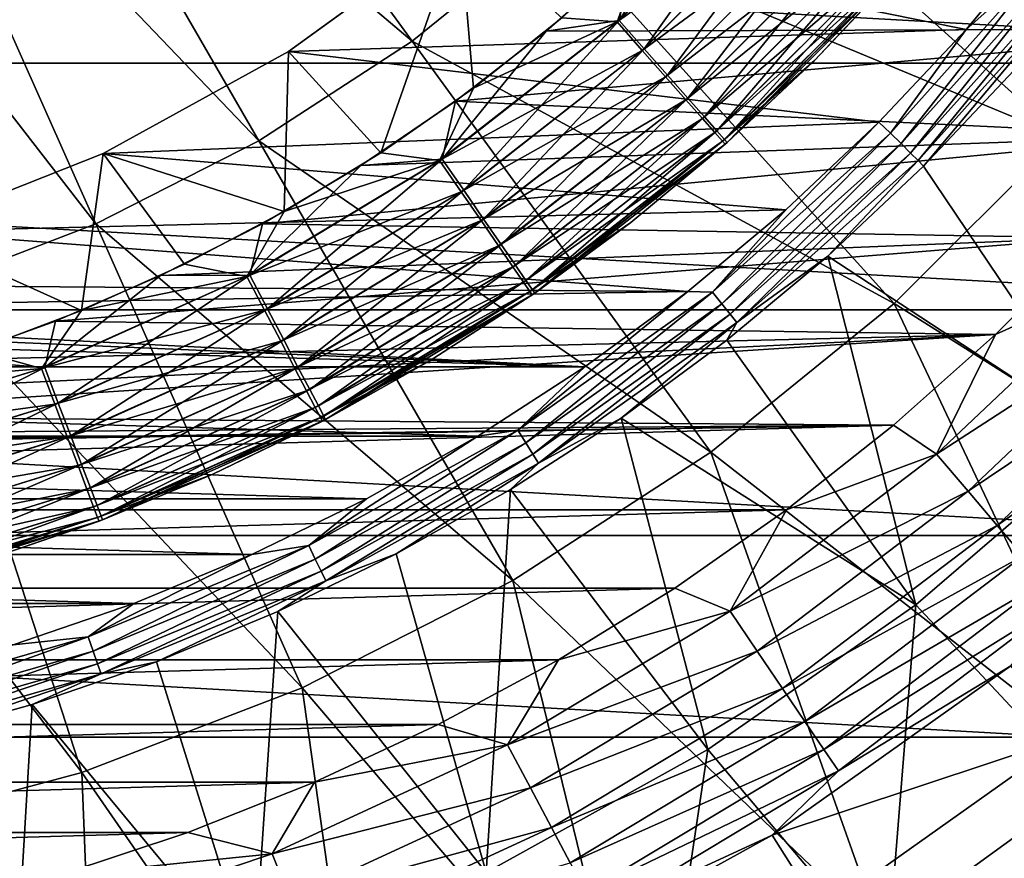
# Model space of a CAD drawing. Header units: metres. Extents: x -101 to 101, y -261 to 23.
# Tile 238 of 256: x 81.2 to 88.5, y -16.54 to -10.32. Entities that reach past the tile are written whole.
import ezdxf

# ---------------------------------------------------------------- set-up
doc = ezdxf.new("R2010")
doc.units = ezdxf.units.M
doc.layers.add('solid_505151_K2442K1000C34', color=7, linetype='CONTINUOUS')

msp = doc.modelspace()

# ---------------------------------------------------------------- linework, layer by layer
at = {"layer": 'solid_505151_K2442K1000C34'}
for points in [[(84.112808, -10.478127, 106.793419), (81.852814, -7.367516, 107.663673), (81.053375, -7.886677, 107.663673)], [(84.112808, -10.478127, 106.793419), (85.166367, -9.624972, 106.793419), (81.852814, -7.367516, 107.663673)], [(82.975838, -11.216482, 106.793419), (81.053375, -7.886677, 107.663673), (80.204048, -8.31943, 107.663673)], [(82.975838, -11.216482, 106.793419), (84.112808, -10.478127, 106.793419), (81.053375, -7.886677, 107.663673)], [(81.767921, -11.831946, 106.793419), (80.204048, -8.31943, 107.663673), (79.31414, -8.661035, 107.663673)], [(81.767921, -11.831946, 106.793419), (82.975838, -11.216482, 106.793419), (80.204048, -8.31943, 107.663673)], [(93.434448, -10.640695, -4), (59.565556, -10.640695, -4), (58.480629, -8.67768, -4)], [(94.519371, -8.67768, -4), (93.434448, -10.640695, -4), (58.480629, -8.67768, -4)], [(80.502289, -12.317778, 106.793419), (81.767921, -11.831946, 106.793419), (79.31414, -8.661035, 107.663673)], [(88.922478, -11.18525, 105.622948), (86.124969, -8.666365, 106.793419), (85.166367, -9.624972, 106.793419)], [(88.922478, -11.18525, 105.622948), (90.023605, -9.825474, 105.622948), (86.124969, -8.666365, 106.793419)], [(85.631348, -10.334777, 59.471519), (86.812225, -9.156807, 59.471519), (85.844254, -9.743457, 59.5)], [(87.022919, -9.343889, 59.386379), (86.812225, -9.156807, 59.471519), (85.631348, -10.334777, 59.471519)], [(86.341034, -9.241425), (86.823936, -9.146209, 0.028822), (85.64621, -10.323936, 0.028822)], [(85.832985, -10.534762, 0.114293), (85.64621, -10.323936, 0.028822), (86.823936, -9.146209, 0.028822)], [(87.03476, -9.332986, 0.114293), (85.832985, -10.534762, 0.114293), (86.823936, -9.146209, 0.028822)], [(85.741341, -9.841112), (86.341034, -9.241425), (85.64621, -10.323936, 0.028822)], [(86.005096, -10.729037, 0.253123), (85.832985, -10.534762, 0.114293), (87.03476, -9.332986, 0.114293)], [(87.229034, -9.505097, 0.253123), (86.005096, -10.729037, 0.253123), (87.03476, -9.332986, 0.114293)], [(87.022919, -9.343889, 59.386379), (85.631348, -10.334777, 59.471519), (85.817909, -10.545927, 59.386379)], [(87.022919, -9.343889, 59.386379), (85.817909, -10.545927, 59.386379), (87.217117, -9.516331, 59.247852)], [(90.452782, -10.385335), (91.033089, -9.556399), (85.741341, -9.841112)], [(85.817909, -10.545927, 59.386379), (85.989876, -10.740551, 59.247852), (87.217117, -9.516331, 59.247852)], [(87.217117, -9.516331, 59.247852), (85.989876, -10.740551, 59.247852), (87.387352, -9.66749, 59.061279)], [(86.155914, -10.899279, 0.439965), (86.005096, -10.729037, 0.253123), (87.229034, -9.505097, 0.253123)], [(87.399277, -9.655918, 0.439965), (86.155914, -10.899279, 0.439965), (87.229034, -9.505097, 0.253123)], [(84.467545, -9.631625, 59.5), (83.1978, -10.554106, 59.5), (83.880333, -11.304008, 59.5)], [(83.197861, -10.554075, 59.599998), (83.1978, -10.554106, 59.5), (84.467545, -9.631625, 59.5)], [(84.467812, -9.6314, 59.599998), (83.197861, -10.554075, 59.599998), (84.467545, -9.631625, 59.5)], [(88.21949, -10.390147, 59.599998), (83.197861, -10.554075, 59.599998), (84.467812, -9.6314, 59.599998)], [(84.467545, -9.631625, 59.5), (83.880333, -11.304008, 59.5), (84.566826, -10.824798, 59.5)], [(87.685249, -12.422479, 105.622948), (85.166367, -9.624972, 106.793419), (84.112808, -10.478127, 106.793419)], [(84.467545, -9.631625, 59.5), (84.566826, -10.824798, 59.5), (85.222305, -10.303947, 59.5)], [(88.825508, -9.663512, 59.599998), (88.21949, -10.390147, 59.599998), (84.467812, -9.6314, 59.599998)], [(87.685249, -12.422479, 105.622948), (88.922478, -11.18525, 105.622948), (85.166367, -9.624972, 106.793419)], [(85.989876, -10.740551, 59.247852), (86.140617, -10.911157, 59.061279), (87.387352, -9.66749, 59.061279)], [(87.387352, -9.66749, 59.061279), (86.140617, -10.911157, 59.061279), (87.527061, -9.791547, 58.833836)], [(86.27964, -11.038931, 0.667624), (86.155914, -10.899279, 0.439965), (87.399277, -9.655918, 0.439965)], [(87.538933, -9.779639, 0.667624), (86.27964, -11.038931, 0.667624), (87.399277, -9.655918, 0.439965)], [(88.837288, -9.838659, 59.614094), (88.21949, -10.390147, 59.599998), (88.825508, -9.663512, 59.599998)], [(85.631348, -10.334777, 59.471519), (85.844254, -9.743457, 59.5), (85.222305, -10.303947, 59.5)], [(85.105179, -10.401959), (85.741341, -9.841112), (85.64621, -10.323936, 0.028822)], [(90.452782, -10.385335), (85.741341, -9.841112), (85.105179, -10.401959)], [(86.140617, -10.911157, 59.061279), (86.264328, -11.051173, 58.833839), (87.527061, -9.791547, 58.833836)], [(87.527061, -9.791547, 58.833836), (86.264328, -11.051173, 58.833839), (87.630875, -9.883725, 58.574287)], [(86.371498, -11.142617, 0.927336), (86.27964, -11.038931, 0.667624), (87.538933, -9.779639, 0.667624)], [(87.642616, -9.871497, 0.927336), (86.371498, -11.142617, 0.927336), (87.538933, -9.779639, 0.667624)], [(88.837288, -9.838659, 59.614094), (87.658134, -11.158134, 59.614094), (88.21949, -10.390147, 59.599998)], [(87.736862, -11.236858, 59.655628), (87.658134, -11.158134, 59.614094), (88.837288, -9.838659, 59.614094)], [(88.924332, -9.908074, 59.655628), (87.736862, -11.236858, 59.655628), (88.837288, -9.838659, 59.614094)], [(86.264328, -11.051173, 58.833839), (86.356247, -11.15521, 58.574287), (87.630875, -9.883725, 58.574287)], [(87.630875, -9.883725, 58.574287), (86.356247, -11.15521, 58.574287), (87.694786, -9.940475, 58.292625)], [(86.427956, -11.206345, 1.209098), (86.371498, -11.142617, 0.927336), (87.642616, -9.871497, 0.927336)], [(87.706345, -9.927956, 1.209098), (86.427956, -11.206345, 1.209098), (87.642616, -9.871497, 0.927336)], [(87.806427, -11.306429, 59.722267), (87.736862, -11.236858, 59.655628), (88.924332, -9.908074, 59.655628)], [(89.001251, -9.969419, 59.722267), (87.806427, -11.306429, 59.722267), (88.924332, -9.908074, 59.655628)], [(86.356247, -11.15521, 58.574287), (86.412842, -11.21926, 58.292625), (87.694786, -9.940475, 58.292625)], [(87.694786, -9.940475, 58.292625), (86.412842, -11.21926, 58.292625), (87.716324, -9.95962, 58)], [(86.412842, -11.21926, 58.292625), (87.093506, -10.619678, 58), (87.716324, -9.95962, 58)], [(87.706345, -9.927956, 1.209098), (86.446838, -11.227661, 1.5), (86.427956, -11.206345, 1.209098)], [(87.706345, -9.927956, 1.209098), (87.727661, -9.946839, 1.5), (86.446838, -11.227661, 1.5)], [(86.446838, -11.227661, 1.5), (87.727661, -9.946839, 1.5), (87.093506, -10.619678, 58)], [(87.727661, -9.946839, 1.5), (87.716324, -9.95962, 58), (87.093506, -10.619678, 58)], [(87.862915, -11.362916, 59.810238), (87.806427, -11.306429, 59.722267), (89.001251, -9.969419, 59.722267)], [(89.063713, -10.019225, 59.810238), (87.862915, -11.362916, 59.810238), (89.001251, -9.969419, 59.722267)], [(89.063713, -10.019225, 59.810238), (87.903023, -11.402986, 59.914131), (87.862915, -11.362916, 59.810238)], [(89.063713, -10.019225, 59.810238), (88.570709, -10.693686, 59.914131), (87.903023, -11.402986, 59.914131)], [(84.316895, -11.361569, 59.471519), (85.631348, -10.334777, 59.471519), (84.566826, -10.824798, 59.5)], [(85.817909, -10.545927, 59.386379), (85.631348, -10.334777, 59.471519), (84.316895, -11.361569, 59.471519)], [(85.105179, -10.401959), (85.64621, -10.323936, 0.028822), (84.335114, -11.351116, 0.028822)], [(84.49511, -11.582919, 0.114293), (84.335114, -11.351116, 0.028822), (85.64621, -10.323936, 0.028822)], [(85.832985, -10.534762, 0.114293), (84.49511, -11.582919, 0.114293), (85.64621, -10.323936, 0.028822)], [(85.631348, -10.334777, 59.471519), (85.222305, -10.303947, 59.5), (84.566826, -10.824798, 59.5)], [(88.21949, -10.390147, 59.599998), (87.57077, -11.07879, 59.599998), (83.197861, -10.554075, 59.599998)], [(84.435059, -10.921756), (85.105179, -10.401959), (84.335114, -11.351116, 0.028822)], [(90.452782, -10.385335), (85.105179, -10.401959), (84.435059, -10.921756)], [(89.825264, -11.17912), (90.452782, -10.385335), (84.435059, -10.921756)], [(87.658134, -11.158134, 59.614094), (87.57077, -11.07879, 59.599998), (88.21949, -10.390147, 59.599998)], [(86.32547, -13.523604, 105.622948), (84.112808, -10.478127, 106.793419), (82.975838, -11.216482, 106.793419)], [(86.32547, -13.523604, 105.622948), (87.685249, -12.422479, 105.622948), (84.112808, -10.478127, 106.793419)], [(83.197861, -10.554075, 59.599998), (81.822289, -11.310313, 59.599998), (83.1978, -10.554106, 59.5)], [(87.57077, -11.07879, 59.599998), (81.822289, -11.310313, 59.599998), (83.197861, -10.554075, 59.599998)], [(81.822289, -11.310313, 59.599998), (81.822342, -11.310305, 59.5), (83.1978, -10.554106, 59.5)], [(83.1978, -10.554106, 59.5), (81.822342, -11.310305, 59.5), (83.165466, -11.739738, 59.5)], [(83.1978, -10.554106, 59.5), (83.165466, -11.739738, 59.5), (83.880333, -11.304008, 59.5)], [(85.817909, -10.545927, 59.386379), (84.316895, -11.361569, 59.471519), (84.476601, -11.593699, 59.386379)], [(85.817909, -10.545927, 59.386379), (84.476601, -11.593699, 59.386379), (85.989876, -10.740551, 59.247852)], [(84.642555, -11.796523, 0.253123), (84.49511, -11.582919, 0.114293), (85.832985, -10.534762, 0.114293)], [(86.005096, -10.729037, 0.253123), (84.642555, -11.796523, 0.253123), (85.832985, -10.534762, 0.114293)], [(92.136597, -12.469823, -4), (60.8634, -12.469823, -4), (59.565556, -10.640695, -4)], [(93.434448, -10.640695, -4), (92.136597, -12.469823, -4), (59.565556, -10.640695, -4)], [(86.412842, -11.21926, 58.292625), (86.431915, -11.240867, 58), (87.093506, -10.619678, 58)], [(86.446838, -11.227661, 1.5), (87.093506, -10.619678, 58), (86.431915, -11.240867, 58)], [(89.269341, -13.433341, 66.448959), (87.903023, -11.402986, 59.914131), (88.570709, -10.693686, 59.914131)], [(84.476601, -11.593699, 59.386379), (84.62381, -11.807659, 59.247856), (85.989876, -10.740551, 59.247852)], [(85.989876, -10.740551, 59.247852), (84.62381, -11.807659, 59.247856), (86.140617, -10.911157, 59.061279)], [(84.771751, -11.983703, 0.439965), (84.642555, -11.796523, 0.253123), (86.005096, -10.729037, 0.253123)], [(86.155914, -10.899279, 0.439965), (84.771751, -11.983703, 0.439965), (86.005096, -10.729037, 0.253123)], [(84.316895, -11.361569, 59.471519), (84.566826, -10.824798, 59.5), (83.880333, -11.304008, 59.5)], [(83.73362, -11.398449), (84.435059, -10.921756), (84.335114, -11.351116, 0.028822)], [(89.825264, -11.17912), (84.435059, -10.921756), (83.73362, -11.398449)], [(84.62381, -11.807659, 59.247856), (84.752853, -11.995214, 59.061279), (86.140617, -10.911157, 59.061279)], [(86.140617, -10.911157, 59.061279), (84.752853, -11.995214, 59.061279), (86.264328, -11.051173, 58.833839)], [(84.877739, -12.13725, 0.667624), (84.771751, -11.983703, 0.439965), (86.155914, -10.899279, 0.439965)], [(86.27964, -11.038931, 0.667624), (84.877739, -12.13725, 0.667624), (86.155914, -10.899279, 0.439965)], [(87.57077, -11.07879, 59.599998), (86.881737, -11.726938, 59.599998), (81.822289, -11.310313, 59.599998)], [(84.752853, -11.995214, 59.061279), (84.858757, -12.149142, 58.833839), (86.264328, -11.051173, 58.833839)], [(86.264328, -11.051173, 58.833839), (84.858757, -12.149142, 58.833839), (86.356247, -11.15521, 58.574287)], [(84.956429, -12.251252, 0.927336), (84.877739, -12.13725, 0.667624), (86.27964, -11.038931, 0.667624)], [(86.371498, -11.142617, 0.927336), (84.956429, -12.251252, 0.927336), (86.27964, -11.038931, 0.667624)], [(86.338661, -12.337289, 59.614094), (86.881737, -11.726938, 59.599998), (87.57077, -11.07879, 59.599998)], [(87.658134, -11.158134, 59.614094), (86.338661, -12.337289, 59.614094), (87.57077, -11.07879, 59.599998)], [(84.858757, -12.149142, 58.833839), (84.937447, -12.263515, 58.574287), (86.356247, -11.15521, 58.574287)], [(86.356247, -11.15521, 58.574287), (84.937447, -12.263515, 58.574287), (86.412842, -11.21926, 58.292625)], [(85.004791, -12.321321, 1.209098), (84.956429, -12.251252, 0.927336), (86.371498, -11.142617, 0.927336)], [(86.427956, -11.206345, 1.209098), (85.004791, -12.321321, 1.209098), (86.371498, -11.142617, 0.927336)], [(86.408073, -12.424333, 59.655628), (86.338661, -12.337289, 59.614094), (87.658134, -11.158134, 59.614094)], [(87.736862, -11.236858, 59.655628), (86.408073, -12.424333, 59.655628), (87.658134, -11.158134, 59.614094)], [(84.858047, -14.476562, 105.622948), (82.975838, -11.216482, 106.793419), (81.767921, -11.831946, 106.793419)], [(84.858047, -14.476562, 105.622948), (86.32547, -13.523604, 105.622948), (82.975838, -11.216482, 106.793419)], [(89.825264, -11.17912), (83.73362, -11.398449), (83.003632, -11.830157)], [(89.152641, -11.935073), (89.825264, -11.17912), (83.003632, -11.830157)], [(84.937447, -12.263515, 58.574287), (84.985893, -12.333929, 58.292625), (86.412842, -11.21926, 58.292625)], [(86.412842, -11.21926, 58.292625), (84.985893, -12.333929, 58.292625), (86.431915, -11.240867, 58)], [(86.427956, -11.206345, 1.209098), (85.020973, -12.344758, 1.5), (85.004791, -12.321321, 1.209098)], [(86.427956, -11.206345, 1.209098), (86.446838, -11.227661, 1.5), (85.020973, -12.344758, 1.5)], [(85.020973, -12.344758, 1.5), (86.446838, -11.227661, 1.5), (85.733963, -11.820909, 58)], [(86.446838, -11.227661, 1.5), (86.431915, -11.240867, 58), (85.733963, -11.820909, 58)], [(86.469421, -12.501255, 59.722267), (86.408073, -12.424333, 59.655628), (87.736862, -11.236858, 59.655628)], [(87.806427, -11.306429, 59.722267), (86.469421, -12.501255, 59.722267), (87.736862, -11.236858, 59.655628)], [(90.87204, -14.432813, 104.163315), (88.922478, -11.18525, 105.622948), (87.685249, -12.422479, 105.622948)], [(84.316895, -11.361569, 59.471519), (83.880333, -11.304008, 59.5), (83.165466, -11.739738, 59.5)], [(84.985893, -12.333929, 58.292625), (85.733963, -11.820909, 58), (86.431915, -11.240867, 58)], [(86.519226, -12.563711, 59.810238), (86.469421, -12.501255, 59.722267), (87.806427, -11.306429, 59.722267)], [(87.862915, -11.362916, 59.810238), (86.519226, -12.563711, 59.810238), (87.806427, -11.306429, 59.722267)], [(81.822342, -11.310305, 59.5), (80.362495, -11.888261, 59.5), (81.661736, -12.474228, 59.5)], [(80.362762, -11.888187, 59.599998), (80.362495, -11.888261, 59.5), (81.822342, -11.310305, 59.5)], [(81.822289, -11.310313, 59.599998), (80.362762, -11.888187, 59.599998), (81.822342, -11.310305, 59.5)], [(86.881737, -11.726938, 59.599998), (80.362762, -11.888187, 59.599998), (81.822289, -11.310313, 59.599998)], [(81.822342, -11.310305, 59.5), (81.661736, -12.474228, 59.5), (82.424988, -12.130309, 59.5)], [(81.822342, -11.310305, 59.5), (82.424988, -12.130309, 59.5), (83.165466, -11.739738, 59.5)], [(82.8881, -12.222165, 59.471519), (84.316895, -11.361569, 59.471519), (83.165466, -11.739738, 59.5)], [(84.476601, -11.593699, 59.386379), (84.316895, -11.361569, 59.471519), (82.8881, -12.222165, 59.471519)], [(83.73362, -11.398449), (84.335114, -11.351116, 0.028822), (82.90976, -12.212772, 0.028822)], [(83.040649, -12.462172, 0.114293), (82.90976, -12.212772, 0.028822), (84.335114, -11.351116, 0.028822)], [(84.49511, -11.582919, 0.114293), (83.040649, -12.462172, 0.114293), (84.335114, -11.351116, 0.028822)], [(87.862915, -11.362916, 59.810238), (87.193726, -12.070678, 59.914131), (86.519226, -12.563711, 59.810238)], [(87.862915, -11.362916, 59.810238), (87.903023, -11.402986, 59.914131), (87.193726, -12.070678, 59.914131)], [(83.003632, -11.830157), (83.73362, -11.398449), (82.90976, -12.212772, 0.028822)], [(89.269341, -13.433341, 66.448959), (87.193726, -12.070678, 59.914131), (87.903023, -11.402986, 59.914131)], [(84.476601, -11.593699, 59.386379), (82.8881, -12.222165, 59.471519), (83.018616, -12.471877, 59.386379)], [(84.476601, -11.593699, 59.386379), (83.018616, -12.471877, 59.386379), (84.62381, -11.807659, 59.247856)], [(83.16127, -12.69199, 0.253123), (83.040649, -12.462172, 0.114293), (84.49511, -11.582919, 0.114293)], [(84.642555, -11.796523, 0.253123), (83.16127, -12.69199, 0.253123), (84.49511, -11.582919, 0.114293)], [(86.881737, -11.726938, 59.599998), (86.154915, -12.332244, 59.599998), (80.362762, -11.888187, 59.599998)], [(82.8881, -12.222165, 59.471519), (83.165466, -11.739738, 59.5), (82.424988, -12.130309, 59.5)], [(86.338661, -12.337289, 59.614094), (86.154915, -12.332244, 59.599998), (86.881737, -11.726938, 59.599998)], [(83.018616, -12.471877, 59.386379), (83.138916, -12.702044, 59.247856), (84.62381, -11.807659, 59.247856)], [(84.62381, -11.807659, 59.247856), (83.138916, -12.702044, 59.247856), (84.752853, -11.995214, 59.061279)], [(83.266968, -12.893377, 0.439965), (83.16127, -12.69199, 0.253123), (84.642555, -11.796523, 0.253123)], [(84.771751, -11.983703, 0.439965), (83.266968, -12.893377, 0.439965), (84.642555, -11.796523, 0.253123)], [(86.154915, -12.332244, 59.599998), (78.842316, -12.278581, 59.599998), (80.362762, -11.888187, 59.599998)], [(80.362495, -11.888261, 59.5), (80.878632, -12.770178, 59.5), (81.661736, -12.474228, 59.5)], [(83.299049, -15.270912, 105.622948), (81.767921, -11.831946, 106.793419), (80.502289, -12.317778, 106.793419)], [(83.299049, -15.270912, 105.622948), (84.858047, -14.476562, 105.622948), (81.767921, -11.831946, 106.793419)], [(82.247986, -12.215178), (83.003632, -11.830157), (82.90976, -12.212772, 0.028822)], [(89.152641, -11.935073), (83.003632, -11.830157), (82.247986, -12.215178)], [(84.985893, -12.333929, 58.292625), (85.00222, -12.357682, 58), (85.733963, -11.820909, 58)], [(85.020973, -12.344758, 1.5), (85.733963, -11.820909, 58), (85.00222, -12.357682, 58)], [(89.152641, -11.935073), (82.247986, -12.215178), (81.46965, -12.551991)], [(88.437202, -12.650633), (89.152641, -11.935073), (81.46965, -12.551991)], [(89.396248, -12.215973, -0.03452), (89.152641, -11.935073), (88.437202, -12.650633)], [(83.138916, -12.702044, 59.247856), (83.24437, -12.903807, 59.061279), (84.752853, -11.995214, 59.061279)], [(84.752853, -11.995214, 59.061279), (83.24437, -12.903807, 59.061279), (84.858757, -12.149142, 58.833839)], [(83.353668, -13.05858, 0.667624), (83.266968, -12.893377, 0.439965), (84.771751, -11.983703, 0.439965)], [(84.877739, -12.13725, 0.667624), (83.353668, -13.05858, 0.667624), (84.771751, -11.983703, 0.439965)], [(87.844803, -14.656272, 66.448959), (86.445404, -12.694327, 59.914131), (87.193726, -12.070678, 59.914131)], [(86.519226, -12.563711, 59.810238), (87.193726, -12.070678, 59.914131), (86.445404, -12.694327, 59.914131)], [(89.269341, -13.433341, 66.448959), (87.844803, -14.656272, 66.448959), (87.193726, -12.070678, 59.914131)], [(82.8881, -12.222165, 59.471519), (82.424988, -12.130309, 59.5), (81.661736, -12.474228, 59.5)], [(83.24437, -12.903807, 59.061279), (83.330917, -13.069394, 58.833839), (84.858757, -12.149142, 58.833839)], [(84.858757, -12.149142, 58.833839), (83.330917, -13.069394, 58.833839), (84.937447, -12.263515, 58.574287)], [(83.418045, -13.181237, 0.927336), (83.353668, -13.05858, 0.667624), (84.877739, -12.13725, 0.667624)], [(84.956429, -12.251252, 0.927336), (83.418045, -13.181237, 0.927336), (84.877739, -12.13725, 0.667624)], [(81.365852, -12.903975, 59.471519), (82.8881, -12.222165, 59.471519), (81.661736, -12.474228, 59.5)], [(83.018616, -12.471877, 59.386379), (82.8881, -12.222165, 59.471519), (81.365852, -12.903975, 59.471519)], [(82.247986, -12.215178), (82.90976, -12.212772, 0.028822), (81.390938, -12.896338, 0.028822)], [(81.490814, -13.159697, 0.114293), (81.390938, -12.896338, 0.028822), (82.90976, -12.212772, 0.028822)], [(81.46965, -12.551991), (82.247986, -12.215178), (81.390938, -12.896338, 0.028822)], [(83.040649, -12.462172, 0.114293), (81.490814, -13.159697, 0.114293), (82.90976, -12.212772, 0.028822)], [(83.457611, -13.256624, 1.209098), (83.418045, -13.181237, 0.927336), (84.956429, -12.251252, 0.927336)], [(85.004791, -12.321321, 1.209098), (83.457611, -13.256624, 1.209098), (84.956429, -12.251252, 0.927336)], [(89.396248, -12.215973, -0.03452), (88.437202, -12.650633), (87.99987, -13.538692, -0.03452)], [(89.396248, -12.215973, -0.03452), (87.99987, -13.538692, -0.03452), (89.657097, -12.463066, -0.137706)], [(86.154915, -12.332244, 59.599998), (77.284904, -12.475332, 59.599998), (78.842316, -12.278581, 59.599998)], [(81.665558, -15.89795, 105.622948), (80.502289, -12.317778, 106.793419), (79.192802, -12.668653, 106.793419)], [(81.665558, -15.89795, 105.622948), (83.299049, -15.270912, 105.622948), (80.502289, -12.317778, 106.793419)], [(83.330917, -13.069394, 58.833839), (83.395226, -13.19243, 58.574291), (84.937447, -12.263515, 58.574287)], [(84.937447, -12.263515, 58.574287), (83.395226, -13.19243, 58.574291), (84.985893, -12.333929, 58.292625)], [(85.004791, -12.321321, 1.209098), (83.470848, -13.28184, 1.5), (83.457611, -13.256624, 1.209098)], [(85.004791, -12.321321, 1.209098), (85.020973, -12.344758, 1.5), (83.470848, -13.28184, 1.5)], [(85.392952, -12.892519, 59.599998), (66.845123, -12.332273, 59.599998), (75.715096, -12.475332, 59.599998)], [(85.392952, -12.892519, 59.599998), (67.607086, -12.892546, 59.599998), (66.845123, -12.332273, 59.599998)], [(86.154915, -12.332244, 59.599998), (85.392952, -12.892519, 59.599998), (77.284904, -12.475332, 59.599998)], [(83.395226, -13.19243, 58.574291), (83.434814, -13.268178, 58.292625), (84.985893, -12.333929, 58.292625)], [(84.985893, -12.333929, 58.292625), (83.434814, -13.268178, 58.292625), (85.00222, -12.357682, 58)], [(83.434814, -13.268178, 58.292625), (84.239349, -12.849222, 58), (85.00222, -12.357682, 58)], [(83.470848, -13.28184, 1.5), (85.020973, -12.344758, 1.5), (84.239349, -12.849222, 58)], [(85.020973, -12.344758, 1.5), (85.00222, -12.357682, 58), (84.239349, -12.849222, 58)], [(84.895454, -13.361295, 59.614094), (85.392952, -12.892519, 59.599998), (86.154915, -12.332244, 59.599998)], [(86.338661, -12.337289, 59.614094), (84.895454, -13.361295, 59.614094), (86.154915, -12.332244, 59.599998)], [(84.954689, -13.455564, 59.655628), (84.895454, -13.361295, 59.614094), (86.338661, -12.337289, 59.614094)], [(86.408073, -12.424333, 59.655628), (84.954689, -13.455564, 59.655628), (86.338661, -12.337289, 59.614094)], [(90.642159, -14.142104, -4), (62.357841, -14.142104, -4), (60.8634, -12.469823, -4)], [(92.136597, -12.469823, -4), (90.642159, -14.142104, -4), (60.8634, -12.469823, -4)], [(85.392952, -12.892519, 59.599998), (75.715096, -12.475332, 59.599998), (77.284904, -12.475332, 59.599998)], [(81.365852, -12.903975, 59.471519), (81.661736, -12.474228, 59.5), (80.878632, -12.770178, 59.5)], [(83.018616, -12.471877, 59.386379), (81.365852, -12.903975, 59.471519), (81.465271, -13.167616, 59.386379)], [(83.018616, -12.471877, 59.386379), (81.465271, -13.167616, 59.386379), (83.138916, -12.702044, 59.247856)], [(81.582855, -13.402378, 0.253123), (81.490814, -13.159697, 0.114293), (83.040649, -12.462172, 0.114293)], [(83.16127, -12.69199, 0.253123), (81.582855, -13.402378, 0.253123), (83.040649, -12.462172, 0.114293)], [(85.007034, -13.53887, 59.722267), (84.954689, -13.455564, 59.655628), (86.408073, -12.424333, 59.655628)], [(86.469421, -12.501255, 59.722267), (85.007034, -13.53887, 59.722267), (86.408073, -12.424333, 59.655628)], [(89.305733, -15.849886, 104.159546), (87.685249, -12.422479, 105.622948), (86.32547, -13.523604, 105.622948)], [(89.305733, -15.849886, 104.159546), (90.87204, -14.432813, 104.163315), (87.685249, -12.422479, 105.622948)], [(87.99987, -13.538692, -0.03452), (88.232475, -13.81254, -0.137706), (89.657097, -12.463066, -0.137706)], [(89.657097, -12.463066, -0.137706), (88.232475, -13.81254, -0.137706), (89.899452, -12.692637, -0.305955)], [(85.049538, -13.60651, 59.810238), (85.007034, -13.53887, 59.722267), (86.469421, -12.501255, 59.722267)], [(86.519226, -12.563711, 59.810238), (85.049538, -13.60651, 59.810238), (86.469421, -12.501255, 59.722267)], [(80.6717, -12.839267), (81.46965, -12.551991), (81.390938, -12.896338, 0.028822)], [(88.437202, -12.650633), (81.46965, -12.551991), (80.6717, -12.839267)], [(86.519226, -12.563711, 59.810238), (85.660789, -13.271659, 59.914131), (85.049538, -13.60651, 59.810238)], [(86.519226, -12.563711, 59.810238), (86.445404, -12.694327, 59.914131), (85.660789, -13.271659, 59.914131)], [(88.437202, -12.650633), (79.857292, -13.075873), (79.029633, -13.260876)], [(87.681366, -13.323379), (88.437202, -12.650633), (79.029633, -13.260876)], [(79.975471, -16.350807, 105.622948), (81.665558, -15.89795, 105.622948), (79.192802, -12.668653, 106.793419)], [(88.437202, -12.650633), (80.6717, -12.839267), (79.857292, -13.075873)], [(81.663506, -13.615038, 0.439965), (81.582855, -13.402378, 0.253123), (83.16127, -12.69199, 0.253123)], [(83.266968, -12.893377, 0.439965), (81.663506, -13.615038, 0.439965), (83.16127, -12.69199, 0.253123)], [(87.844803, -14.656272, 66.448959), (85.660789, -13.271659, 59.914131), (86.445404, -12.694327, 59.914131)], [(87.99987, -13.538692, -0.03452), (88.437202, -12.650633), (87.681366, -13.323379)], [(88.232475, -13.81254, -0.137706), (88.448593, -14.066968, -0.305955), (89.899452, -12.692637, -0.305955)], [(89.899452, -12.692637, -0.305955), (88.448593, -14.066968, -0.305955), (90.114845, -12.896667, -0.533388)], [(81.465271, -13.167616, 59.386379), (81.556908, -13.410625, 59.247856), (83.138916, -12.702044, 59.247856)], [(83.138916, -12.702044, 59.247856), (81.556908, -13.410625, 59.247856), (83.24437, -12.903807, 59.061279)], [(80.6717, -12.839267), (81.390938, -12.896338, 0.028822), (79.800797, -13.391847, 0.028822)], [(81.365852, -12.903975, 59.471519), (80.878632, -12.770178, 59.5), (80.078674, -13.017023, 59.5)], [(85.392952, -12.892519, 59.599998), (84.598625, -13.405741, 59.599998), (67.607086, -12.892546, 59.599998)], [(84.598625, -13.405741, 59.599998), (68.401413, -13.405766, 59.599998), (67.607086, -12.892546, 59.599998)], [(79.77243, -13.397024, 59.471519), (81.365852, -12.903975, 59.471519), (80.078674, -13.017023, 59.5)], [(81.465271, -13.167616, 59.386379), (81.365852, -12.903975, 59.471519), (79.77243, -13.397024, 59.471519)], [(79.868202, -13.665324, 0.114293), (79.800797, -13.391847, 0.028822), (81.390938, -12.896338, 0.028822)], [(81.490814, -13.159697, 0.114293), (79.868202, -13.665324, 0.114293), (81.390938, -12.896338, 0.028822)], [(81.556908, -13.410625, 59.247856), (81.63723, -13.623642, 59.061279), (83.24437, -12.903807, 59.061279)], [(83.24437, -12.903807, 59.061279), (81.63723, -13.623642, 59.061279), (83.330917, -13.069394, 58.833839)], [(81.72966, -13.789487, 0.667624), (81.663506, -13.615038, 0.439965), (83.266968, -12.893377, 0.439965)], [(83.353668, -13.05858, 0.667624), (81.72966, -13.789487, 0.667624), (83.266968, -12.893377, 0.439965)], [(83.434814, -13.268178, 58.292625), (83.448151, -13.293729, 58), (84.239349, -12.849222, 58)], [(83.470848, -13.28184, 1.5), (84.239349, -12.849222, 58), (83.448151, -13.293729, 58)], [(84.895454, -13.361295, 59.614094), (84.598625, -13.405741, 59.599998), (85.392952, -12.892519, 59.599998)], [(88.448593, -14.066968, -0.305955), (88.640656, -14.293089, -0.533388), (90.114845, -12.896667, -0.533388)], [(81.778786, -13.919009, 0.927336), (81.72966, -13.789487, 0.667624), (83.353668, -13.05858, 0.667624)], [(83.418045, -13.181237, 0.927336), (81.778786, -13.919009, 0.927336), (83.353668, -13.05858, 0.667624)], [(81.63723, -13.623642, 59.061279), (81.703156, -13.798467, 58.833839), (83.330917, -13.069394, 58.833839)], [(83.330917, -13.069394, 58.833839), (81.703156, -13.798467, 58.833839), (83.395226, -13.19243, 58.574291)], [(81.465271, -13.167616, 59.386379), (79.77243, -13.397024, 59.471519), (79.839294, -13.67074, 59.386379)], [(81.465271, -13.167616, 59.386379), (79.839294, -13.67074, 59.386379), (81.556908, -13.410625, 59.247856)], [(79.930313, -13.91733, 0.253123), (79.868202, -13.665324, 0.114293), (81.490814, -13.159697, 0.114293)], [(81.582855, -13.402378, 0.253123), (79.930313, -13.91733, 0.253123), (81.490814, -13.159697, 0.114293)], [(81.703156, -13.798467, 58.833839), (81.752136, -13.928367, 58.574291), (83.395226, -13.19243, 58.574291)], [(83.395226, -13.19243, 58.574291), (81.752136, -13.928367, 58.574291), (83.434814, -13.268178, 58.292625)], [(81.808975, -13.998616, 1.209098), (81.778786, -13.919009, 0.927336), (83.418045, -13.181237, 0.927336)], [(83.457611, -13.256624, 1.209098), (81.808975, -13.998616, 1.209098), (83.418045, -13.181237, 0.927336)], [(87.681366, -13.323379), (79.029633, -13.260876), (78.191986, -13.393545)], [(81.752136, -13.928367, 58.574291), (81.782295, -14.00834, 58.292629), (83.434814, -13.268178, 58.292625)], [(83.434814, -13.268178, 58.292625), (81.782295, -14.00834, 58.292629), (83.448151, -13.293729, 58)], [(83.457611, -13.256624, 1.209098), (81.819077, -14.025244, 1.5), (81.808975, -13.998616, 1.209098)], [(83.457611, -13.256624, 1.209098), (83.470848, -13.28184, 1.5), (81.819077, -14.025244, 1.5)], [(86.303841, -15.72881, 66.448959), (84.842751, -13.800564, 59.914131), (85.660789, -13.271659, 59.914131)], [(85.049538, -13.60651, 59.810238), (85.660789, -13.271659, 59.914131), (84.842751, -13.800564, 59.914131)], [(87.844803, -14.656272, 66.448959), (86.303841, -15.72881, 66.448959), (85.660789, -13.271659, 59.914131)], [(66.112312, -13.951035), (87.681366, -13.323379), (76.5, -13.499994)], [(66.112312, -13.951035), (86.887688, -13.951035), (87.681366, -13.323379)], [(87.681366, -13.323379), (77.347664, -13.473356), (76.5, -13.499994)], [(87.681366, -13.323379), (78.191986, -13.393545), (77.347664, -13.473356)], [(81.782295, -14.00834, 58.292629), (82.631516, -13.689576, 58), (83.448151, -13.293729, 58)], [(81.819077, -14.025244, 1.5), (83.470848, -13.28184, 1.5), (82.631516, -13.689576, 58)], [(83.470848, -13.28184, 1.5), (83.448151, -13.293729, 58), (82.631516, -13.689576, 58)], [(87.99987, -13.538692, -0.03452), (87.681366, -13.323379), (86.887688, -13.951035)], [(84.598625, -13.405741, 59.599998), (83.774834, -13.870057, 59.599998), (68.401413, -13.405766, 59.599998)], [(83.774834, -13.870057, 59.599998), (69.225212, -13.870081, 59.599998), (68.401413, -13.405766, 59.599998)], [(79.839294, -13.67074, 59.386379), (79.900925, -13.923034, 59.247856), (81.556908, -13.410625, 59.247856)], [(81.556908, -13.410625, 59.247856), (79.900925, -13.923034, 59.247856), (81.63723, -13.623642, 59.061279)], [(79.984741, -14.138161, 0.439965), (79.930313, -13.91733, 0.253123), (81.582855, -13.402378, 0.253123)], [(81.663506, -13.615038, 0.439965), (79.984741, -14.138161, 0.439965), (81.582855, -13.402378, 0.253123)], [(84.895454, -13.361295, 59.614094), (83.34668, -14.217275, 59.614094), (84.598625, -13.405741, 59.599998)], [(83.394981, -14.317582, 59.655628), (83.34668, -14.217275, 59.614094), (84.895454, -13.361295, 59.614094)], [(83.34668, -14.217275, 59.614094), (83.774834, -13.870057, 59.599998), (84.598625, -13.405741, 59.599998)], [(84.954689, -13.455564, 59.655628), (83.394981, -14.317582, 59.655628), (84.895454, -13.361295, 59.614094)], [(83.437675, -14.406226, 59.722267), (83.394981, -14.317582, 59.655628), (84.954689, -13.455564, 59.655628)], [(85.007034, -13.53887, 59.722267), (83.437675, -14.406226, 59.722267), (84.954689, -13.455564, 59.655628)], [(89.243988, -16.154312, 73.114449), (87.844803, -14.656272, 66.448959), (89.269341, -13.433341, 66.448959)], [(83.472336, -14.4782, 59.810238), (83.437675, -14.406226, 59.722267), (85.007034, -13.53887, 59.722267)], [(85.049538, -13.60651, 59.810238), (83.472336, -14.4782, 59.810238), (85.007034, -13.53887, 59.722267)], [(87.591324, -17.093513, 104.159546), (86.32547, -13.523604, 105.622948), (84.858047, -14.476562, 105.622948)], [(87.591324, -17.093513, 104.159546), (89.305733, -15.849886, 104.159546), (86.32547, -13.523604, 105.622948)], [(87.99987, -13.538692, -0.03452), (86.887688, -13.951035), (86.468666, -14.702682, -0.03452)], [(87.99987, -13.538692, -0.03452), (86.468666, -14.702682, -0.03452), (88.232475, -13.81254, -0.137706)], [(79.900925, -13.923034, 59.247856), (79.954941, -14.144191, 59.061279), (81.63723, -13.623642, 59.061279)], [(81.63723, -13.623642, 59.061279), (79.954941, -14.144191, 59.061279), (81.703156, -13.798467, 58.833839)], [(80.029396, -14.319313, 0.667624), (79.984741, -14.138161, 0.439965), (81.663506, -13.615038, 0.439965)], [(81.72966, -13.789487, 0.667624), (80.029396, -14.319313, 0.667624), (81.663506, -13.615038, 0.439965)], [(85.049538, -13.60651, 59.810238), (83.994263, -14.27911, 59.914131), (83.472336, -14.4782, 59.810238)], [(85.049538, -13.60651, 59.810238), (84.842751, -13.800564, 59.914131), (83.994263, -14.27911, 59.914131)], [(81.782295, -14.00834, 58.292629), (81.792442, -14.035315, 58), (82.631516, -13.689576, 58)], [(81.819077, -14.025244, 1.5), (82.631516, -13.689576, 58), (81.792442, -14.035315, 58)], [(80.062546, -14.453811, 0.927336), (80.029396, -14.319313, 0.667624), (81.72966, -13.789487, 0.667624)], [(81.778786, -13.919009, 0.927336), (80.062546, -14.453811, 0.927336), (81.72966, -13.789487, 0.667624)], [(79.954941, -14.144191, 59.061279), (79.999283, -14.325695, 58.833839), (81.703156, -13.798467, 58.833839)], [(81.703156, -13.798467, 58.833839), (79.999283, -14.325695, 58.833839), (81.752136, -13.928367, 58.574291)], [(84.662285, -16.639948, 66.448959), (83.994263, -14.27911, 59.914131), (84.842751, -13.800564, 59.914131)], [(86.303841, -15.72881, 66.448959), (84.662285, -16.639948, 66.448959), (84.842751, -13.800564, 59.914131)], [(86.468666, -14.702682, -0.03452), (86.670303, -15.000074, -0.137706), (88.232475, -13.81254, -0.137706)], [(88.232475, -13.81254, -0.137706), (86.670303, -15.000074, -0.137706), (88.448593, -14.066968, -0.305955)], [(83.774834, -13.870057, 59.599998), (82.924553, -14.283793, 59.599998), (69.225212, -13.870081, 59.599998)], [(82.924553, -14.283793, 59.599998), (70.075493, -14.283815, 59.599998), (69.225212, -13.870081, 59.599998)], [(79.999283, -14.325695, 58.833839), (80.032227, -14.460558, 58.574291), (81.752136, -13.928367, 58.574291)], [(81.752136, -13.928367, 58.574291), (80.032227, -14.460558, 58.574291), (81.782295, -14.00834, 58.292629)], [(80.082916, -14.536476, 1.209098), (80.062546, -14.453811, 0.927336), (81.778786, -13.919009, 0.927336)], [(81.808975, -13.998616, 1.209098), (80.082916, -14.536476, 1.209098), (81.778786, -13.919009, 0.927336)], [(83.34668, -14.217275, 59.614094), (82.924553, -14.283793, 59.599998), (83.774834, -13.870057, 59.599998)], [(66.112312, -13.951035), (66.941154, -14.531477), (86.887688, -13.951035)], [(66.941154, -14.531477), (86.058846, -14.531477), (86.887688, -13.951035)], [(80.032227, -14.460558, 58.574291), (80.052505, -14.543588, 58.292629), (81.782295, -14.00834, 58.292629)], [(81.782295, -14.00834, 58.292629), (80.052505, -14.543588, 58.292629), (81.792442, -14.035315, 58)], [(81.808975, -13.998616, 1.209098), (80.089737, -14.564127, 1.5), (80.082916, -14.536476, 1.209098)], [(81.808975, -13.998616, 1.209098), (81.819077, -14.025244, 1.5), (80.089737, -14.564127, 1.5)], [(86.468666, -14.702682, -0.03452), (86.887688, -13.951035), (86.058846, -14.531477)], [(80.052505, -14.543588, 58.292629), (80.933998, -14.329679, 58), (81.792442, -14.035315, 58)], [(80.089737, -14.564127, 1.5), (81.819077, -14.025244, 1.5), (80.933998, -14.329679, 58)], [(81.819077, -14.025244, 1.5), (81.792442, -14.035315, 58), (80.933998, -14.329679, 58)], [(86.670303, -15.000074, -0.137706), (86.857643, -15.276377, -0.305955), (88.448593, -14.066968, -0.305955)], [(88.448593, -14.066968, -0.305955), (86.857643, -15.276377, -0.305955), (88.640656, -14.293089, -0.533388)], [(88.969795, -15.636626, -4), (64.030205, -15.636626, -4), (62.357841, -14.142104, -4)], [(90.642159, -14.142104, -4), (88.969795, -15.636626, -4), (62.357841, -14.142104, -4)], [(83.34668, -14.217275, 59.614094), (81.7118, -14.894464, 59.614094), (82.924553, -14.283793, 59.599998)], [(81.748573, -14.99955, 59.655628), (81.7118, -14.894464, 59.614094), (83.34668, -14.217275, 59.614094)], [(83.394981, -14.317582, 59.655628), (81.748573, -14.99955, 59.655628), (83.34668, -14.217275, 59.614094)], [(82.924553, -14.283793, 59.599998), (82.050888, -14.645453, 59.599998), (70.075493, -14.283815, 59.599998)], [(82.050888, -14.645453, 59.599998), (70.949158, -14.645473, 59.599998), (70.075493, -14.283815, 59.599998)], [(81.7118, -14.894464, 59.614094), (82.050888, -14.645453, 59.599998), (82.924553, -14.283793, 59.599998)], [(84.662285, -16.639948, 66.448959), (83.118439, -14.705552, 59.914131), (83.994263, -14.27911, 59.914131)], [(83.472336, -14.4782, 59.810238), (83.994263, -14.27911, 59.914131), (83.118439, -14.705552, 59.914131)], [(86.857643, -15.276377, -0.305955), (87.024132, -15.521938, -0.533388), (88.640656, -14.293089, -0.533388)], [(88.640656, -14.293089, -0.533388), (87.024132, -15.521938, -0.533388), (88.801971, -14.483002, -0.812059)], [(81.781067, -15.092416, 59.722267), (81.748573, -14.99955, 59.655628), (83.394981, -14.317582, 59.655628)], [(83.437675, -14.406226, 59.722267), (81.781067, -15.092416, 59.722267), (83.394981, -14.317582, 59.655628)], [(81.807449, -15.167818, 59.810238), (81.781067, -15.092416, 59.722267), (83.437675, -14.406226, 59.722267)], [(83.472336, -14.4782, 59.810238), (81.807449, -15.167818, 59.810238), (83.437675, -14.406226, 59.722267)], [(83.472336, -14.4782, 59.810238), (82.21846, -15.078335, 59.914131), (81.807449, -15.167818, 59.810238)], [(83.472336, -14.4782, 59.810238), (83.118439, -14.705552, 59.914131), (82.21846, -15.078335, 59.914131)], [(85.757095, -18.152464, 104.159546), (84.858047, -14.476562, 105.622948), (83.299049, -15.270912, 105.622948)], [(85.757095, -18.152464, 104.159546), (87.591324, -17.093513, 104.159546), (84.858047, -14.476562, 105.622948)], [(87.024132, -15.521938, -0.533388), (87.163971, -15.728179, -0.812059), (88.801971, -14.483002, -0.812059)], [(88.801971, -14.483002, -0.812059), (87.163971, -15.728179, -0.812059), (88.926895, -14.630072, -1.132233)], [(66.941154, -14.531477), (67.802338, -15.062739), (86.058846, -14.531477)], [(67.802338, -15.062739), (85.197662, -15.062739), (86.058846, -14.531477)], [(86.468666, -14.702682, -0.03452), (86.058846, -14.531477), (85.197662, -15.062739)], [(82.050888, -14.645453, 59.599998), (81.157005, -14.953728, 59.599998), (70.949158, -14.645473, 59.599998)], [(81.7118, -14.894464, 59.614094), (81.157005, -14.953728, 59.599998), (82.050888, -14.645453, 59.599998)], [(87.633049, -17.303938, 73.114449), (86.303841, -15.72881, 66.448959), (87.844803, -14.656272, 66.448959)], [(87.163971, -15.728179, -0.812059), (87.272263, -15.887894, -1.132233), (88.926895, -14.630072, -1.132233)], [(88.926895, -14.630072, -1.132233), (87.272263, -15.887894, -1.132233), (88.549187, -15.109207, -1.482362)], [(89.243988, -16.154312, 73.114449), (87.633049, -17.303938, 73.114449), (87.844803, -14.656272, 66.448959)], [(82.936974, -17.380339, 66.448959), (82.21846, -15.078335, 59.914131), (83.118439, -14.705552, 59.914131)], [(84.662285, -16.639948, 66.448959), (82.936974, -17.380339, 66.448959), (83.118439, -14.705552, 59.914131)], [(86.468666, -14.702682, -0.03452), (85.197662, -15.062739), (84.820587, -15.694297, -0.03452)], [(86.468666, -14.702682, -0.03452), (84.820587, -15.694297, -0.03452), (86.670303, -15.000074, -0.137706)], [(81.7118, -14.894464, 59.614094), (80.011375, -15.384347, 59.614094), (81.157005, -14.953728, 59.599998)], [(80.036148, -15.492889, 59.655628), (80.011375, -15.384347, 59.614094), (81.7118, -14.894464, 59.614094)], [(81.748573, -14.99955, 59.655628), (80.036148, -15.492889, 59.655628), (81.7118, -14.894464, 59.614094)], [(80.058044, -15.58881, 59.722267), (80.036148, -15.492889, 59.655628), (81.748573, -14.99955, 59.655628)], [(81.781067, -15.092416, 59.722267), (80.058044, -15.58881, 59.722267), (81.748573, -14.99955, 59.655628)], [(84.820587, -15.694297, -0.03452), (84.988892, -16.011745, -0.137706), (86.670303, -15.000074, -0.137706)], [(86.670303, -15.000074, -0.137706), (84.988892, -16.011745, -0.137706), (86.857643, -15.276377, -0.305955)], [(67.802338, -15.062739), (68.692963, -15.543026), (85.197662, -15.062739)], [(68.692963, -15.543026), (84.307037, -15.543026), (85.197662, -15.062739)], [(80.075821, -15.666691, 59.810238), (80.058044, -15.58881, 59.722267), (81.781067, -15.092416, 59.722267)], [(81.807449, -15.167818, 59.810238), (80.075821, -15.666691, 59.810238), (81.781067, -15.092416, 59.722267)], [(82.936974, -17.380339, 66.448959), (81.297615, -15.396098, 59.914131), (82.21846, -15.078335, 59.914131)], [(81.807449, -15.167818, 59.810238), (82.21846, -15.078335, 59.914131), (81.297615, -15.396098, 59.914131)], [(84.820587, -15.694297, -0.03452), (85.197662, -15.062739), (84.307037, -15.543026)], [(81.807449, -15.167818, 59.810238), (80.359268, -15.657682, 59.914131), (80.075821, -15.666691, 59.810238)], [(81.807449, -15.167818, 59.810238), (81.297615, -15.396098, 59.914131), (80.359268, -15.657682, 59.914131)], [(86.781731, -16.363285, -1.482362), (88.969795, -15.636626, -4), (88.549187, -15.109207, -1.482362)], [(87.272263, -15.887894, -1.132233), (86.781731, -16.363285, -1.482362), (88.549187, -15.109207, -1.482362)], [(83.822845, -19.015301, 104.159546), (83.299049, -15.270912, 105.622948), (81.665558, -15.89795, 105.622948)], [(83.822845, -19.015301, 104.159546), (85.757095, -18.152464, 104.159546), (83.299049, -15.270912, 105.622948)], [(84.988892, -16.011745, -0.137706), (85.145256, -16.306684, -0.305955), (86.857643, -15.276377, -0.305955)], [(86.857643, -15.276377, -0.305955), (85.145256, -16.306684, -0.305955), (87.024132, -15.521938, -0.533388)], [(81.145607, -17.942383, 66.448959), (80.359268, -15.657682, 59.914131), (81.297615, -15.396098, 59.914131)], [(82.936974, -17.380339, 66.448959), (81.145607, -17.942383, 66.448959), (81.297615, -15.396098, 59.914131)], [(85.145256, -16.306684, -0.305955), (85.284225, -16.568808, -0.533388), (87.024132, -15.521938, -0.533388)], [(87.024132, -15.521938, -0.533388), (85.284225, -16.568808, -0.533388), (87.163971, -15.728179, -0.812059)], [(68.692963, -15.543026), (69.610016, -15.97071), (84.307037, -15.543026)], [(69.610016, -15.97071), (83.389984, -15.97071), (84.307037, -15.543026)], [(84.820587, -15.694297, -0.03452), (84.307037, -15.543026), (83.389984, -15.97071)], [(87.140663, -16.934464, -4), (65.859337, -16.934464, -4), (64.030205, -15.636626, -4)], [(88.969795, -15.636626, -4), (87.140663, -16.934464, -4), (64.030205, -15.636626, -4)], [(86.781731, -16.363285, -1.482362), (87.140663, -16.934464, -4), (88.969795, -15.636626, -4)], [(84.820587, -15.694297, -0.03452), (83.389984, -15.97071), (83.074959, -16.501911, -0.03452)], [(84.820587, -15.694297, -0.03452), (83.074959, -16.501911, -0.03452), (84.988892, -16.011745, -0.137706)], [(85.919113, -18.293478, 73.114449), (84.662285, -16.639948, 66.448959), (86.303841, -15.72881, 66.448959)], [(85.284225, -16.568808, -0.533388), (85.40094, -16.788958, -0.812059), (87.163971, -15.728179, -0.812059)], [(87.163971, -15.728179, -0.812059), (85.40094, -16.788958, -0.812059), (87.272263, -15.887894, -1.132233)], [(87.633049, -17.303938, 73.114449), (85.919113, -18.293478, 73.114449), (86.303841, -15.72881, 66.448959)], [(81.812584, -19.662811, 104.163445), (81.665558, -15.89795, 105.622948), (79.975471, -16.350807, 105.622948)], [(81.812584, -19.662811, 104.163445), (83.822845, -19.015301, 104.159546), (81.665558, -15.89795, 105.622948)], [(85.40094, -16.788958, -0.812059), (85.491325, -16.959444, -1.132233), (87.272263, -15.887894, -1.132233)], [(87.272263, -15.887894, -1.132233), (85.491325, -16.959444, -1.132233), (86.781731, -16.363285, -1.482362)], [(90.215591, -17.80373, 103.164413), (89.305733, -15.849886, 104.159546), (87.591324, -17.093513, 104.159546)], [(69.610016, -15.97071), (70.550385, -16.344343), (83.389984, -15.97071)], [(70.550385, -16.344343), (82.449615, -16.344343), (83.389984, -15.97071)], [(83.074959, -16.501911, -0.03452), (83.389984, -15.97071), (82.449615, -16.344343)], [(83.074959, -16.501911, -0.03452), (83.207954, -16.835695, -0.137706), (84.988892, -16.011745, -0.137706)], [(84.988892, -16.011745, -0.137706), (83.207954, -16.835695, -0.137706), (85.145256, -16.306684, -0.305955)], [(88.561974, -18.688675, 79.883408), (87.633049, -17.303938, 73.114449), (89.243988, -16.154312, 73.114449)], [(70.550385, -16.344343), (71.510895, -16.662663), (82.449615, -16.344343)], [(71.510895, -16.662663), (81.489105, -16.662663), (82.449615, -16.344343)], [(83.074959, -16.501911, -0.03452), (82.449615, -16.344343), (81.489105, -16.662663)], [(83.207954, -16.835695, -0.137706), (83.331512, -17.145811, -0.305955), (85.145256, -16.306684, -0.305955)], [(85.145256, -16.306684, -0.305955), (83.331512, -17.145811, -0.305955), (85.284225, -16.568808, -0.533388)], [(80.419273, -19.355335, 104.434845), (81.812584, -19.662811, 104.163445), (79.975471, -16.350807, 105.622948)], [(84.884979, -17.411585, -1.482362), (87.140663, -16.934464, -4), (86.781731, -16.363285, -1.482362)], [(85.491325, -16.959444, -1.132233), (84.884979, -17.411585, -1.482362), (86.781731, -16.363285, -1.482362)], [(83.074959, -16.501911, -0.03452), (81.489105, -16.662663), (81.252251, -17.116055, -0.03452)], [(83.074959, -16.501911, -0.03452), (81.252251, -17.116055, -0.03452), (83.207954, -16.835695, -0.137706)]]:
    msp.add_3dface(points, dxfattribs=at)

doc.saveas('drawing.dxf')
